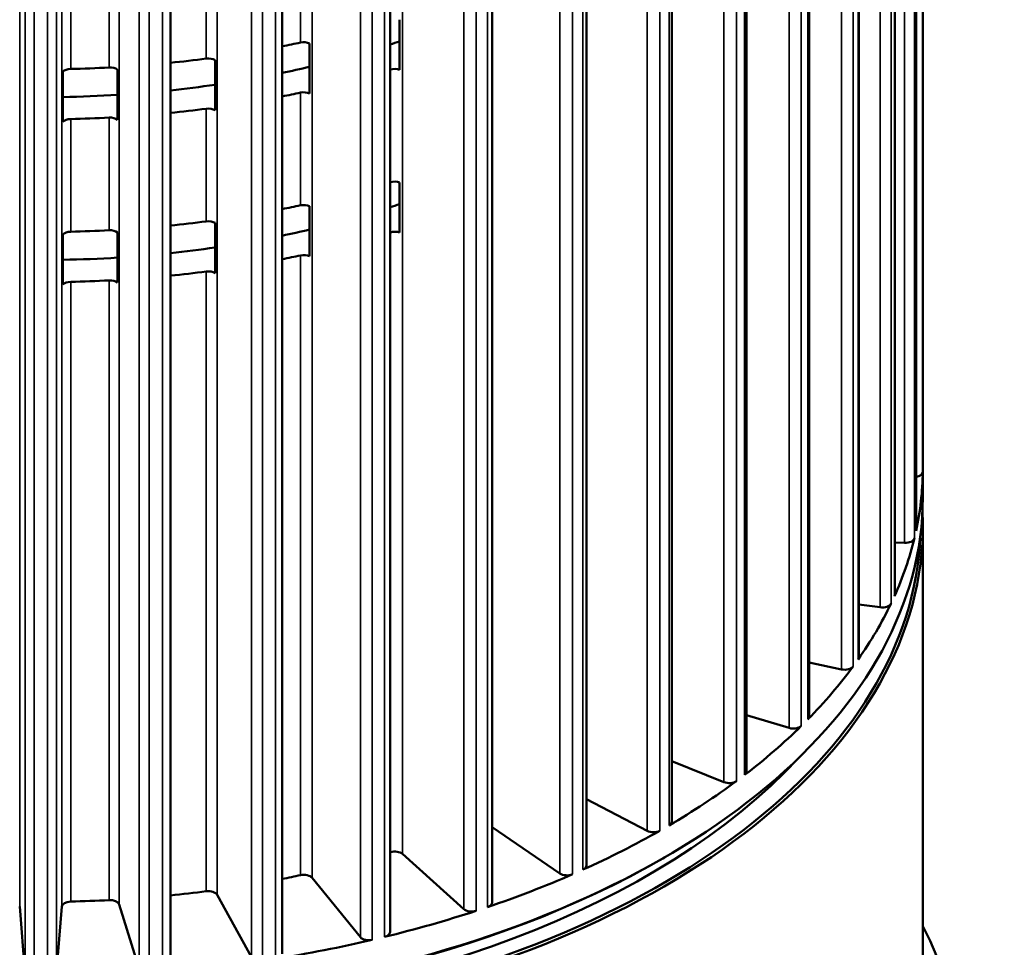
# Model space of a CAD drawing. Header units: millimetres. Extents: x 38 to 2514, y 38 to 1622.
# Tile 97 of 256: x 459 to 523, y 1243 to 1303. Entities that reach past the tile are written whole.
import ezdxf

# ---------------------------------------------------------------- set-up
doc = ezdxf.new("R2010")
doc.units = ezdxf.units.MM
doc.header["$LTSCALE"] = 7.692308
doc.layers.add('Visible (ISO)', color=7, linetype='Continuous', lineweight=50)
doc.layers.add('Visible Narrow (ISO)', color=7, linetype='Continuous', lineweight=35)

msp = doc.modelspace()

# ---------------------------------------------------------------- linework, layer by layer
at = {"layer": 'Visible (ISO)'}
for p, q in [((517.4229, 1272.0674), (517.4229, 1396.1341)), ((516.9903, 1392.2547), (516.9903, 1269.9429)), ((515.5931, 1388.1643), (515.5931, 1265.7221)), ((513.2537, 1384.2462), (513.2537, 1261.6428)), ((510.012, 1380.6311), (510.012, 1257.7746)), ((505.9235, 1377.1921), (505.9235, 1254.1838)), ((501.0582, 1374.1334), (501.0582, 1250.9319)), ((495.4994, 1371.4401), (495.4994, 1248.0744)), ((489.3421, 1369.1612), (489.3421, 1245.6603)), ((482.6917, 1367.3871), (482.6917, 1243.7308)), ((475.662, 1366.1061), (475.662, 1242.319)), ((468.3732, 1365.3771), (468.3732, 1241.4491)), ((483.3121, 1303.227), (483.3121, 1299.961)), ((477.4473, 1301.6788), (477.4473, 1298.4128)), ((471.2827, 1300.5857), (471.2827, 1297.3198)), ((461.3666, 1296.566), (461.3666, 1299.832)), ((464.9238, 1299.9666), (464.9238, 1296.7007)), ((483.3121, 1292.6125), (483.3121, 1289.3466)), ((477.4473, 1291.0643), (477.4473, 1287.7983)), ((471.2827, 1289.9713), (471.2827, 1286.7053)), ((461.3666, 1285.9516), (461.3666, 1289.2176)), ((464.9238, 1289.3522), (464.9238, 1286.0862)), ((517.4229, 1229.8353), (517.4229, 1270.1895)), ((515.5931, 1269.1395), (516.2285, 1269.1086)), ((513.2537, 1265.0824), (514.6441, 1264.9072)), ((510.012, 1261.3002), (512.1234, 1260.8611)), ((505.9235, 1257.8701), (508.7095, 1257.0396)), ((501.0582, 1254.8739), (504.4609, 1253.5081)), ((495.4994, 1252.4031), (499.4502, 1250.3269)), ((489.3421, 1250.5721), (493.7632, 1247.5506)), ((483.4993, 1248.8232), (487.4972, 1245.2265)), ((500.4755, 1248.5319), (500.5816, 1248.5931)), ((477.6088, 1247.2618), (480.7594, 1243.3946)), ((471.4157, 1246.1577), (473.665, 1242.0861)), ((458.5489, 1245.3885), (458.8964, 1241.1196)), ((460.9495, 1241.1196), (461.297, 1245.3885)), ((465.0259, 1245.5296), (466.3356, 1241.3234))]:
    msp.add_line(p, q, dxfattribs=at)
for centre, major_axis, start_param, end_param in [((459.9229, 1328.2832), (49, 0), 5.0393904, 5.0652919), ((477.0658, 1301.4114), (0.6, 0), 0.8817477, 1.9236992), ((459.9229, 1325.0172), (46.5, 0), 5.2240781, 5.2394465), ((459.9229, 1328.2832), (49, 0), 4.8857101, 4.9343922), ((470.8441, 1300.3494), (0.6, 0), 0.750848, 1.7927995), ((461.8963, 1299.6693), (-0.6, 0), 4.7521852, 5.7941367), ((459.9229, 1328.2832), (49, 0), 4.7521852, 4.8034925), ((464.4354, 1299.7654), (0.6, 0), 0.6199483, 1.6618998), ((459.9229, 1325.0172), (46.5, 0), 5.0576835, 5.0988024), ((459.9229, 1325.0172), (49, 0), 5.1956492, 5.1961916), ((482.9943, 1299.6672), (0.6, 0), 1.0126474, 2.0545989), ((459.9229, 1325.0172), (46.5, 0), 4.8951308, 4.9591834), ((477.0658, 1298.1454), (0.6, 0), 0.8817477, 1.9236992), ((459.9229, 1325.0172), (46.5, 0), 4.7434413, 4.8201421), ((459.9229, 1325.0172), (49, 0), 5.0393904, 5.0652919), ((459.9229, 1325.0172), (49, 0), 4.8857101, 4.9343922), ((470.8441, 1297.0834), (0.6, 0), 0.750848, 1.7927995), ((461.8963, 1296.4033), (-0.6, 0), 4.7521852, 5.7941367), ((459.9229, 1325.0172), (49, 0), 4.7521852, 4.8034925), ((464.4354, 1296.4994), (0.6, 0), 0.6199483, 1.6618998), ((459.9229, 1317.6687), (49, 0), 5.1956492, 5.1961916), ((482.9943, 1292.3187), (0.6, 0), 1.0126474, 2.0545989), ((459.9229, 1317.6687), (49, 0), 5.0393904, 5.0652919), ((477.0658, 1290.7969), (0.6, 0), 0.8817477, 1.9236992), ((459.9229, 1314.4027), (-46.5, 0), 2.0824854, 2.0978539), ((464.4354, 1289.1509), (0.6, 0), 0.6199483, 1.6618998), ((459.9229, 1317.6687), (49, 0), 4.8857101, 4.9343922), ((470.8441, 1289.735), (0.6, 0), 0.750848, 1.7927995), ((459.9229, 1314.4027), (-46.5, 0), 1.9160909, 1.9572098), ((461.8963, 1289.0548), (-0.6, 0), 4.7521852, 5.7941367), ((459.9229, 1317.6687), (49, 0), 4.7521852, 4.8034925), ((459.9229, 1314.4027), (49, 0), 5.1956492, 5.1961916), ((482.9943, 1289.0527), (0.6, 0), 1.0126474, 2.0545989), ((459.9229, 1314.4027), (-46.5, 0), 1.7535381, 1.8175907), ((459.9229, 1314.4027), (-46.5, 0), 1.6018487, 1.6785495), ((459.9229, 1314.4027), (49, 0), 5.0393904, 5.0652919), ((477.0658, 1287.531), (0.6, 0), 0.8817477, 1.9236992), ((459.9229, 1314.4027), (49, 0), 4.8857101, 4.9343922), ((470.8441, 1286.469), (0.6, 0), 0.750848, 1.7927995), ((461.8963, 1285.7888), (-0.6, 0), 4.7521852, 5.7941367), ((459.9229, 1314.4027), (49, 0), 4.7521852, 4.8034925), ((464.4354, 1285.8849), (0.6, 0), 0.6199483, 1.6618998), ((459.9229, 1273.9862), (57.5, 0), 6.1597936, 6.2756773), ((516.8213, 1273.7395), (0.6, 0), 4.9978978, 6.2756773), ((459.9229, 1272.0674), (57.5, 0), 3.8650146, 6.2831853), ((459.9229, 1270.1895), (57.5, 0), 3.7620924, 6.3114734), ((516.3903, 1269.9429), (0.6, 0), 6.1597936, 6.2831853), ((459.9229, 1270.3119), (57.35, 0), 3.7720632, 6.2602946), ((459.9229, 1273.9862), (57.5, 0), 6.0288939, 6.1447776), ((516.2788, 1269.4538), (0.6, 0), 4.628451, 6.1447776), ((459.9229, 1273.9862), (57.5, 0), 5.8979942, 6.0138779), ((514.772, 1265.2456), (0.6, 0), 4.4975513, 6.0138779), ((514.9931, 1265.7221), (0.6, 0), 6.0288939, 6.2831853), ((512.6537, 1261.6428), (0.6, 0), 5.8979942, 6.2831853), ((459.9229, 1273.9862), (-57.5, 0), 2.6255019, 2.7413856), ((512.3267, 1261.187), (-0.6, 0), 1.225059, 2.7413856), ((509.412, 1257.7746), (0.6, 0), 5.7670945, 6.2831853), ((459.9229, 1273.9862), (-57.5, 0), 2.4946022, 2.6104859), ((508.9848, 1257.3474), (-0.6, 0), 1.0941593, 2.6104859), ((459.9229, 1270.3119), (-56, 0), 0.6680179, 2.6491388), ((459.9229, 1273.9862), (-57.5, 0), 2.3637025, 2.4795862), ((504.8034, 1253.7925), (-0.6, 0), 0.9632596, 2.4795862), ((505.3235, 1254.1838), (0.6, 0), 5.6361949, 6.2831853), ((500.4582, 1250.9319), (0.6, 0), 5.5052952, 6.2831853), ((459.9229, 1273.9862), (-57.5, 0), 2.2328028, 2.3486865), ((499.8541, 1250.5831), (-0.6, 0), 0.8323599, 2.3486865), ((459.9229, 1271.9449), (57.35, 0), 3.9269908, 5.4977871), ((459.9229, 1273.9862), (-49, 0), 2.0540565, 2.0545989), ((482.9943, 1248.6361), (-0.6, 0), 3.7121532, 5.1961916), ((494.8994, 1248.0744), (0.6, 0), 5.3743955, 6.2831853), ((459.9229, 1273.9862), (-49, 0), 1.8977977, 1.9236992), ((477.0658, 1247.1144), (-0.6, 0), 3.5812535, 5.0652919), ((459.9229, 1273.9862), (-57.5, 0), 2.1019031, 2.2177868), ((494.2216, 1247.7741), (-0.6, 0), 0.7014602, 2.2177868), ((459.9229, 1273.9862), (-49, 0), 1.7441175, 1.7927995), ((470.8441, 1246.0524), (0.6, 0), 0.3087611, 1.7927995), ((461.8963, 1245.3723), (-0.6, 0), 4.7521852, 6.2362236), ((459.9229, 1273.9862), (-49, 0), 1.6105925, 1.6618998), ((464.4354, 1245.4684), (0.6, 0), 0.1778614, 1.6618998), ((488.0022, 1245.4136), (-0.6, 0), 0.5705605, 2.0868871), ((488.7421, 1245.6603), (0.6, 0), 5.2434958, 6.2831853), ((459.9229, 1273.9862), (-57.5, 0), 1.9710034, 2.0868871), ((459.9229, 1234.2228), (60, 0), 4.7457285, 6.5728723), ((481.3023, 1243.5421), (-0.6, 0), 0.4396608, 1.9559874), ((482.0917, 1243.7308), (0.6, 0), 5.1125961, 6.2831853), ((459.9229, 1273.9862), (-57.5, 0), 1.8401037, 1.9559874)]:
    msp.add_ellipse(centre, major_axis=major_axis, ratio=0.5773503, start_param=start_param, end_param=end_param, dxfattribs=at)
at = {"layer": 'Visible Narrow (ISO)'}
for p, q in [((517.4208, 1395.8848), (517.4213, 1273.7369)), ((516.2285, 1393.1378), (516.2285, 1269.1086)), ((516.8725, 1391.5539), (516.873, 1269.406)), ((516.9852, 1392.0482), (516.9857, 1269.9002)), ((514.6441, 1388.9364), (514.6441, 1264.9072)), ((515.5733, 1387.7829), (515.5738, 1265.635)), ((515.3498, 1387.3014), (515.3504, 1265.1535)), ((512.1234, 1384.8903), (512.1234, 1260.8611)), ((513.2092, 1383.6606), (513.2097, 1261.5126)), ((512.8788, 1383.2001), (512.8793, 1261.0521)), ((508.7095, 1381.0688), (508.7095, 1257.0396)), ((509.9334, 1379.7517), (509.9338, 1257.6037)), ((509.5017, 1379.32), (509.5021, 1257.172)), ((504.4609, 1377.5373), (504.4609, 1253.5081)), ((505.2762, 1375.7276), (505.2766, 1253.5796)), ((505.8018, 1376.1231), (505.8023, 1253.975)), ((483.4993, 1375.0536), (483.4993, 1248.8232)), ((499.4502, 1374.3561), (499.4502, 1250.3269)), ((477.6088, 1373.4922), (477.6088, 1247.2618)), ((471.4157, 1372.388), (471.4157, 1246.1577)), ((500.2748, 1372.4844), (500.2752, 1250.3363)), ((500.8853, 1372.8369), (500.8857, 1250.6888)), ((465.0259, 1371.76), (465.0259, 1245.5296)), ((458.5489, 1371.6189), (458.5489, 1245.3885)), ((461.297, 1245.3885), (461.297, 1371.6189)), ((493.7632, 1371.5798), (493.7632, 1247.5506)), ((495.2679, 1369.9493), (495.2682, 1247.8012)), ((487.4972, 1369.2558), (487.4972, 1245.2265)), ((494.5829, 1369.6459), (494.5832, 1247.4977)), ((480.7594, 1367.4238), (480.7594, 1243.3946)), ((488.298, 1367.2605), (488.2982, 1245.1124)), ((489.0457, 1367.5098), (489.046, 1245.3616)), ((473.665, 1366.1153), (473.665, 1242.0861)), ((466.3356, 1365.3526), (466.3356, 1241.3234)), ((481.5276, 1365.3692), (481.5278, 1243.221)), ((482.3252, 1365.56), (482.3254, 1243.4118)), ((458.8964, 1365.1488), (458.8964, 1241.1196)), ((460.9495, 1365.1488), (460.9495, 1241.1196)), ((474.3875, 1364.0043), (474.3876, 1241.8561)), ((475.2215, 1364.1333), (475.2216, 1241.9851)), ((459.4912, 1362.9377), (459.4912, 1240.7895)), ((460.3546, 1362.9377), (460.3546, 1240.7895)), ((466.9999, 1363.1891), (467, 1241.0409)), ((467.8559, 1363.2542), (467.856, 1241.106)), ((476.8585, 1309.0849), (476.8585, 1301.7365)), ((470.7119, 1308.0358), (470.7119, 1300.6873)), ((461.8724, 1300.0154), (461.8724, 1307.3639)), ((464.3808, 1307.4588), (464.3808, 1300.1103)), ((482.7152, 1299.9738), (482.7152, 1292.6254)), ((476.8585, 1298.4705), (476.8585, 1291.122)), ((470.7119, 1297.4213), (470.7119, 1290.0729)), ((461.8724, 1289.401), (461.8724, 1296.7494)), ((464.3808, 1296.8444), (464.3808, 1289.4959)), ((482.7152, 1248.9428), (482.7152, 1289.3594)), ((476.8585, 1247.4394), (476.8585, 1287.856)), ((470.7119, 1246.3903), (470.7119, 1286.8069)), ((461.8724, 1245.7184), (461.8724, 1286.135)), ((464.3808, 1245.8133), (464.3808, 1286.2299))]:
    msp.add_line(p, q, dxfattribs=at)

doc.saveas('drawing.dxf')
